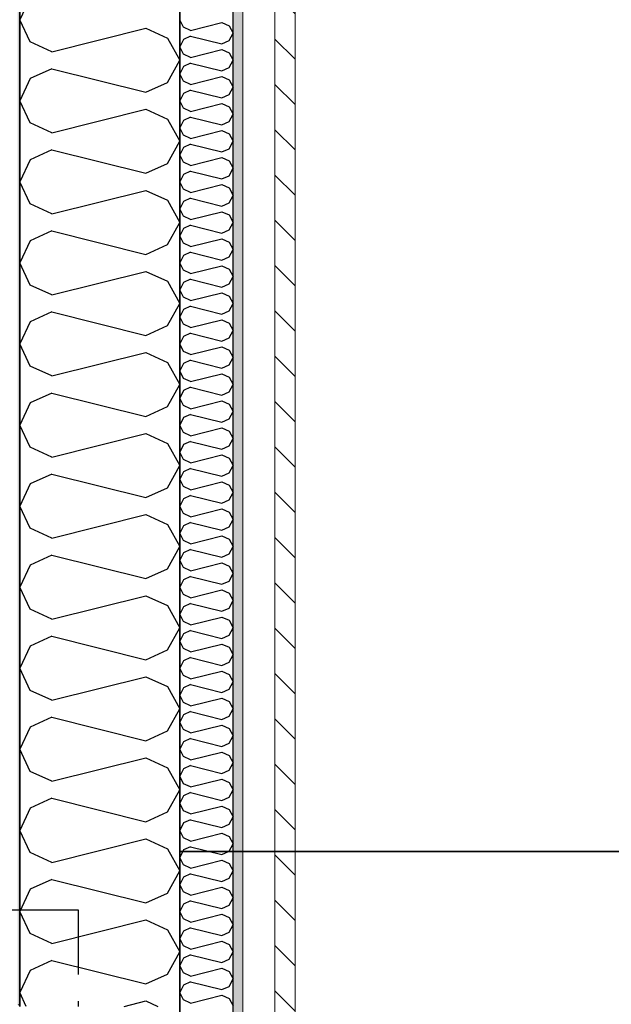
# Model space of a CAD drawing. Header units: millimetres. Extents: x -117798 to 93698, y -182207 to 252400.
# Tile 132 of 222: x -64343 to -63789, y -25810 to -24888. Entities that reach past the tile are written whole.
import ezdxf

# ---------------------------------------------------------------- set-up
doc = ezdxf.new("R2010")
doc.units = ezdxf.units.MM
doc.header["$LTSCALE"] = 0.5
doc.header["$MEASUREMENT"] = 0
doc.linetypes.add('Over snittplan', pattern=[260, 150, -50, 10, -50])
doc.linetypes.add('PLINE', pattern=[0])
for name, color, linetype in [('223- Bjelker', 7, 'Continuous'), ('232- Ikke-bærende yttervegger', 7, 'Continuous'), ('232- Ikke-bærende yttervegger (Skravur)', 7, 'Continuous'), ('232- Ikke-bærende yttervegger (Skravur)(Nye konstruksjoner)', 7, 'Continuous'), ('232- Ikke-bærende yttervegger(Nye konstruksjoner)', 7, 'Continuous'), ('235- Utvendig kledning og overflate (Skravur)(Nye konstruksjoner)', 7, 'Continuous'), ('261- Primærkonstruksjon (tak)', 7, 'Continuous'), ('262- Taktekking(Nye konstruksjoner)', 7, 'Continuous')]:
    doc.layers.add(name, color=color, linetype=linetype)
doc.layers.add('235- Utvendig kledning og overflate(Nye konstruksjoner)', color=7, linetype='Continuous', lineweight=0)

# ---------------------------------------------------------------- blocks, each defined once
blk = doc.blocks.new('*X155')
at = {"layer": '232- Ikke-bærende yttervegger (Skravur)', "linetype": 'PLINE'}
for p, q in [((-64333.35, -24867.58), (-64343.16, -24888.3)), ((-64333.35, -24909.03), (-64343.16, -24888.3)), ((-64313.03, -24918.27), (-64225.04, -24896.28)), ((-64225.04, -24896.28), (-64204.72, -24905.52)), ((-64313.03, -24918.27), (-64333.35, -24909.03)), ((-64204.72, -24905.52), (-64193.16, -24926.24)), ((-64204.72, -24946.97), (-64193.16, -24926.24)), ((-64313.03, -24934.21), (-64333.35, -24943.46)), ((-64313.03, -24934.21), (-64225.04, -24956.21)), ((-64333.35, -24943.46), (-64343.16, -24964.18)), ((-64225.04, -24956.21), (-64204.72, -24946.97)), ((-64333.35, -24984.9), (-64343.16, -24964.18)), ((-64313.03, -24994.15), (-64225.04, -24972.15)), ((-64225.04, -24972.15), (-64204.72, -24981.4)), ((-64313.03, -24994.15), (-64333.35, -24984.9)), ((-64204.72, -24981.4), (-64193.16, -25002.12)), ((-64204.72, -25022.84), (-64193.16, -25002.12)), ((-64313.03, -25010.09), (-64333.35, -25019.34)), ((-64313.03, -25010.09), (-64225.04, -25032.09)), ((-64333.35, -25019.34), (-64343.16, -25040.06)), ((-64225.04, -25032.09), (-64204.72, -25022.84)), ((-64333.35, -25060.78), (-64343.16, -25040.06)), ((-64313.03, -25070.03), (-64225.04, -25048.03)), ((-64225.04, -25048.03), (-64204.72, -25057.28)), ((-64204.72, -25057.28), (-64193.16, -25078)), ((-64313.03, -25070.03), (-64333.35, -25060.78)), ((-64313.03, -25085.97), (-64333.35, -25095.22)), ((-64313.03, -25085.97), (-64225.04, -25107.97)), ((-64204.72, -25098.72), (-64193.16, -25078)), ((-64333.35, -25095.22), (-64343.16, -25115.94)), ((-64225.04, -25107.97), (-64204.72, -25098.72)), ((-64333.35, -25136.66), (-64343.16, -25115.94)), ((-64313.03, -25145.91), (-64225.04, -25123.91)), ((-64225.04, -25123.91), (-64204.72, -25133.16)), ((-64313.03, -25145.91), (-64333.35, -25136.66)), ((-64204.72, -25133.16), (-64193.16, -25153.88)), ((-64204.72, -25174.6), (-64193.16, -25153.88)), ((-64313.03, -25161.85), (-64333.35, -25171.1)), ((-64313.03, -25161.85), (-64225.04, -25183.85)), ((-64333.35, -25171.1), (-64343.16, -25191.82)), ((-64225.04, -25183.85), (-64204.72, -25174.6)), ((-64333.35, -25212.54), (-64343.16, -25191.82)), ((-64313.03, -25221.79), (-64225.04, -25199.79)), ((-64225.04, -25199.79), (-64204.72, -25209.04)), ((-64313.03, -25221.79), (-64333.35, -25212.54)), ((-64204.72, -25209.04), (-64193.16, -25229.76)), ((-64204.72, -25250.48), (-64193.16, -25229.76)), ((-64313.03, -25237.73), (-64333.35, -25246.98)), ((-64313.03, -25237.73), (-64225.04, -25259.73)), ((-64333.35, -25246.98), (-64343.16, -25267.7)), ((-64225.04, -25259.73), (-64204.72, -25250.48)), ((-64333.35, -25288.42), (-64343.16, -25267.7)), ((-64313.03, -25297.67), (-64225.04, -25275.67)), ((-64225.04, -25275.67), (-64204.72, -25284.92)), ((-64313.03, -25297.67), (-64333.35, -25288.42)), ((-64204.72, -25284.92), (-64193.16, -25305.64)), ((-64204.72, -25326.36), (-64193.16, -25305.64)), ((-64313.03, -25313.61), (-64333.35, -25322.86)), ((-64313.03, -25313.61), (-64225.04, -25335.61)), ((-64333.35, -25322.86), (-64343.16, -25343.58)), ((-64225.04, -25335.61), (-64204.72, -25326.36)), ((-64333.35, -25364.3), (-64343.16, -25343.58)), ((-64313.03, -25373.55), (-64225.04, -25351.55)), ((-64225.04, -25351.55), (-64204.72, -25360.8)), ((-64204.72, -25360.8), (-64193.16, -25381.52)), ((-64313.03, -25373.55), (-64333.35, -25364.3)), ((-64313.03, -25389.49), (-64333.35, -25398.74)), ((-64313.03, -25389.49), (-64225.04, -25411.49)), ((-64204.72, -25402.24), (-64193.16, -25381.52)), ((-64333.35, -25398.74), (-64343.16, -25419.46)), ((-64225.04, -25411.49), (-64204.72, -25402.24)), ((-64333.35, -25440.18), (-64343.16, -25419.46)), ((-64313.03, -25449.43), (-64225.04, -25427.43)), ((-64225.04, -25427.43), (-64204.72, -25436.67)), ((-64204.72, -25436.67), (-64193.16, -25457.4)), ((-64313.03, -25449.43), (-64333.35, -25440.18)), ((-64204.72, -25478.12), (-64193.16, -25457.4)), ((-64313.03, -25465.37), (-64333.35, -25474.61)), ((-64313.03, -25465.37), (-64225.04, -25487.37)), ((-64333.35, -25474.61), (-64343.16, -25495.34)), ((-64225.04, -25487.37), (-64204.72, -25478.12)), ((-64333.35, -25516.06), (-64343.16, -25495.34)), ((-64313.03, -25525.3), (-64225.04, -25503.31)), ((-64225.04, -25503.31), (-64204.72, -25512.55)), ((-64313.03, -25525.3), (-64333.35, -25516.06)), ((-64204.72, -25512.55), (-64193.16, -25533.28)), ((-64204.72, -25554), (-64193.16, -25533.28)), ((-64313.03, -25541.25), (-64333.35, -25550.49)), ((-64313.03, -25541.25), (-64225.04, -25563.24)), ((-64333.35, -25550.49), (-64343.16, -25571.22)), ((-64225.04, -25563.24), (-64204.72, -25554)), ((-64333.35, -25591.94), (-64343.16, -25571.22)), ((-64313.03, -25601.18), (-64225.04, -25579.19)), ((-64225.04, -25579.19), (-64204.72, -25588.43)), ((-64313.03, -25601.18), (-64333.35, -25591.94)), ((-64204.72, -25588.43), (-64193.16, -25609.15)), ((-64204.72, -25629.88), (-64193.16, -25609.15)), ((-64313.03, -25617.13), (-64333.35, -25626.37)), ((-64313.03, -25617.13), (-64225.04, -25639.12)), ((-64333.35, -25626.37), (-64343.16, -25647.09)), ((-64225.04, -25639.12), (-64204.72, -25629.88)), ((-64333.35, -25667.82), (-64343.16, -25647.09)), ((-64313.03, -25677.06), (-64225.04, -25655.06)), ((-64225.04, -25655.06), (-64204.72, -25664.31)), ((-64204.72, -25664.31), (-64193.16, -25685.03)), ((-64313.03, -25677.06), (-64333.35, -25667.82)), ((-64204.72, -25705.76), (-64193.16, -25685.03)), ((-64313.03, -25693), (-64333.35, -25702.25)), ((-64313.03, -25693), (-64225.04, -25715)), ((-64333.35, -25702.25), (-64343.16, -25722.97)), ((-64225.04, -25715), (-64204.72, -25705.76)), ((-64333.35, -25743.69), (-64343.16, -25722.97)), ((-64313.03, -25752.94), (-64225.04, -25730.94)), ((-64225.04, -25730.94), (-64204.72, -25740.19)), ((-64204.72, -25740.19), (-64193.16, -25760.91)), ((-64313.03, -25752.94), (-64333.35, -25743.69)), ((-64204.72, -25781.63), (-64193.16, -25760.91)), ((-64313.03, -25768.88), (-64333.35, -25778.13)), ((-64313.03, -25768.88), (-64225.04, -25790.88)), ((-64333.35, -25778.13), (-64343.16, -25798.85)), ((-64225.04, -25790.88), (-64204.72, -25781.63)), ((-64336.97, -25811.93), (-64343.16, -25798.85)), ((-64245.46, -25811.93), (-64225.04, -25806.82)), ((-64225.04, -25806.82), (-64213.83, -25811.93))]:
    blk.add_line(p, q, dxfattribs=at)
blk = doc.blocks.new('*X420')
at = {"layer": '235- Utvendig kledning og overflate (Skravur)(Nye konstruksjoner)', "linetype": 'PLINE'}
for p, q in [((-64189.89, -24895.21), (-64193.16, -24888.3)), ((-64183.12, -24898.29), (-64153.79, -24890.96)), ((-64153.79, -24890.96), (-64147.01, -24894.04)), ((-64183.12, -24898.29), (-64189.89, -24895.21)), ((-64147.01, -24894.04), (-64143.16, -24900.95)), ((-64147.01, -24907.86), (-64143.16, -24900.95)), ((-64189.89, -24906.69), (-64193.16, -24913.6)), ((-64183.12, -24903.61), (-64189.89, -24906.69)), ((-64183.12, -24903.61), (-64153.79, -24910.94)), ((-64153.79, -24910.94), (-64147.01, -24907.86)), ((-64189.89, -24920.5), (-64193.16, -24913.6)), ((-64183.12, -24923.59), (-64189.89, -24920.5)), ((-64183.12, -24923.59), (-64153.79, -24916.25)), ((-64153.79, -24916.25), (-64147.01, -24919.34)), ((-64147.01, -24919.34), (-64143.16, -24926.24)), ((-64183.12, -24928.9), (-64189.89, -24931.98)), ((-64183.12, -24928.9), (-64153.79, -24936.23)), ((-64147.01, -24933.15), (-64143.16, -24926.24)), ((-64189.89, -24931.98), (-64193.16, -24938.89)), ((-64189.89, -24945.8), (-64193.16, -24938.89)), ((-64153.79, -24936.23), (-64147.01, -24933.15)), ((-64183.12, -24948.88), (-64189.89, -24945.8)), ((-64183.12, -24948.88), (-64153.79, -24941.55)), ((-64153.79, -24941.55), (-64147.01, -24944.63)), ((-64147.01, -24944.63), (-64143.16, -24951.54)), ((-64189.89, -24957.28), (-64193.16, -24964.18)), ((-64183.12, -24954.19), (-64189.89, -24957.28)), ((-64183.12, -24954.19), (-64153.79, -24961.53)), ((-64147.01, -24958.44), (-64143.16, -24951.54)), ((-64189.89, -24971.09), (-64193.16, -24964.18)), ((-64153.79, -24961.53), (-64147.01, -24958.44)), ((-64183.12, -24974.17), (-64189.89, -24971.09)), ((-64183.12, -24974.17), (-64153.79, -24966.84)), ((-64153.79, -24966.84), (-64147.01, -24969.92)), ((-64147.01, -24969.92), (-64143.16, -24976.83)), ((-64189.89, -24982.57), (-64193.16, -24989.48)), ((-64183.12, -24979.49), (-64189.89, -24982.57)), ((-64183.12, -24979.49), (-64153.79, -24986.82)), ((-64153.79, -24986.82), (-64147.01, -24983.74)), ((-64147.01, -24983.74), (-64143.16, -24976.83)), ((-64189.89, -24996.38), (-64193.16, -24989.48)), ((-64183.12, -24999.47), (-64153.79, -24992.13)), ((-64153.79, -24992.13), (-64147.01, -24995.22)), ((-64183.12, -24999.47), (-64189.89, -24996.38)), ((-64147.01, -24995.22), (-64143.16, -25002.12)), ((-64147.01, -25009.03), (-64143.16, -25002.12)), ((-64189.89, -25007.86), (-64193.16, -25014.77)), ((-64183.12, -25004.78), (-64189.89, -25007.86)), ((-64183.12, -25004.78), (-64153.79, -25012.11)), ((-64153.79, -25012.11), (-64147.01, -25009.03)), ((-64189.89, -25021.68), (-64193.16, -25014.77)), ((-64183.12, -25024.76), (-64189.89, -25021.68)), ((-64183.12, -25024.76), (-64153.79, -25017.43)), ((-64153.79, -25017.43), (-64147.01, -25020.51)), ((-64147.01, -25020.51), (-64143.16, -25027.42)), ((-64183.12, -25030.07), (-64189.89, -25033.15)), ((-64183.12, -25030.07), (-64153.79, -25037.41)), ((-64147.01, -25034.32), (-64143.16, -25027.42)), ((-64189.89, -25033.15), (-64193.16, -25040.06)), ((-64189.89, -25046.97), (-64193.16, -25040.06)), ((-64153.79, -25037.41), (-64147.01, -25034.32)), ((-64183.12, -25050.05), (-64189.89, -25046.97)), ((-64183.12, -25050.05), (-64153.79, -25042.72)), ((-64153.79, -25042.72), (-64147.01, -25045.8)), ((-64147.01, -25045.8), (-64143.16, -25052.71)), ((-64189.89, -25058.45), (-64193.16, -25065.36)), ((-64183.12, -25055.37), (-64189.89, -25058.45)), ((-64183.12, -25055.37), (-64153.79, -25062.7)), ((-64147.01, -25059.62), (-64143.16, -25052.71)), ((-64189.89, -25072.26), (-64193.16, -25065.36)), ((-64183.12, -25075.34), (-64153.79, -25068.01)), ((-64153.79, -25062.7), (-64147.01, -25059.62)), ((-64153.79, -25068.01), (-64147.01, -25071.09)), ((-64183.12, -25075.34), (-64189.89, -25072.26)), ((-64147.01, -25071.09), (-64143.16, -25078)), ((-64189.89, -25083.74), (-64193.16, -25090.65)), ((-64183.12, -25080.66), (-64189.89, -25083.74)), ((-64183.12, -25080.66), (-64153.79, -25087.99)), ((-64153.79, -25087.99), (-64147.01, -25084.91)), ((-64147.01, -25084.91), (-64143.16, -25078)), ((-64189.89, -25097.56), (-64193.16, -25090.65)), ((-64183.12, -25100.64), (-64153.79, -25093.31)), ((-64153.79, -25093.31), (-64147.01, -25096.39)), ((-64183.12, -25100.64), (-64189.89, -25097.56)), ((-64147.01, -25096.39), (-64143.16, -25103.29)), ((-64147.01, -25110.2), (-64143.16, -25103.29)), ((-64189.89, -25109.03), (-64193.16, -25115.94)), ((-64183.12, -25105.95), (-64189.89, -25109.03)), ((-64183.12, -25105.95), (-64153.79, -25113.28)), ((-64153.79, -25113.28), (-64147.01, -25110.2)), ((-64189.89, -25122.85), (-64193.16, -25115.94)), ((-64183.12, -25125.93), (-64189.89, -25122.85)), ((-64183.12, -25125.93), (-64153.79, -25118.6)), ((-64153.79, -25118.6), (-64147.01, -25121.68)), ((-64147.01, -25121.68), (-64143.16, -25128.59)), ((-64183.12, -25131.24), (-64189.89, -25134.33)), ((-64183.12, -25131.24), (-64153.79, -25138.58)), ((-64147.01, -25135.49), (-64143.16, -25128.59)), ((-64189.89, -25134.33), (-64193.16, -25141.23)), ((-64189.89, -25148.14), (-64193.16, -25141.23)), ((-64153.79, -25138.58), (-64147.01, -25135.49)), ((-64183.12, -25151.22), (-64189.89, -25148.14)), ((-64183.12, -25151.22), (-64153.79, -25143.89)), ((-64153.79, -25143.89), (-64147.01, -25146.97)), ((-64147.01, -25146.97), (-64143.16, -25153.88)), ((-64189.89, -25159.62), (-64193.16, -25166.53)), ((-64183.12, -25156.54), (-64189.89, -25159.62)), ((-64183.12, -25156.54), (-64153.79, -25163.87)), ((-64147.01, -25160.79), (-64143.16, -25153.88)), ((-64189.89, -25173.43), (-64193.16, -25166.53)), ((-64183.12, -25176.52), (-64153.79, -25169.18)), ((-64153.79, -25163.87), (-64147.01, -25160.79)), ((-64153.79, -25169.18), (-64147.01, -25172.27)), ((-64183.12, -25176.52), (-64189.89, -25173.43)), ((-64147.01, -25172.27), (-64143.16, -25179.17)), ((-64189.89, -25184.91), (-64193.16, -25191.82)), ((-64183.12, -25181.83), (-64189.89, -25184.91)), ((-64183.12, -25181.83), (-64153.79, -25189.16)), ((-64153.79, -25189.16), (-64147.01, -25186.08)), ((-64147.01, -25186.08), (-64143.16, -25179.17)), ((-64189.89, -25198.73), (-64193.16, -25191.82)), ((-64183.12, -25201.81), (-64153.79, -25194.48)), ((-64153.79, -25194.48), (-64147.01, -25197.56)), ((-64183.12, -25201.81), (-64189.89, -25198.73)), ((-64147.01, -25197.56), (-64143.16, -25204.47)), ((-64147.01, -25211.37), (-64143.16, -25204.47)), ((-64189.89, -25210.21), (-64193.16, -25217.11)), ((-64183.12, -25207.12), (-64189.89, -25210.21)), ((-64183.12, -25207.12), (-64153.79, -25214.46)), ((-64153.79, -25214.46), (-64147.01, -25211.37)), ((-64189.89, -25224.02), (-64193.16, -25217.11)), ((-64183.12, -25227.1), (-64189.89, -25224.02)), ((-64183.12, -25227.1), (-64153.79, -25219.77)), ((-64153.79, -25219.77), (-64147.01, -25222.85)), ((-64147.01, -25222.85), (-64143.16, -25229.76)), ((-64183.12, -25232.42), (-64189.89, -25235.5)), ((-64183.12, -25232.42), (-64153.79, -25239.75)), ((-64147.01, -25236.67), (-64143.16, -25229.76)), ((-64189.89, -25235.5), (-64193.16, -25242.41)), ((-64189.89, -25249.31), (-64193.16, -25242.41)), ((-64153.79, -25239.75), (-64147.01, -25236.67)), ((-64183.12, -25252.4), (-64189.89, -25249.31)), ((-64183.12, -25252.4), (-64153.79, -25245.06)), ((-64153.79, -25245.06), (-64147.01, -25248.15)), ((-64147.01, -25248.15), (-64143.16, -25255.05)), ((-64189.89, -25260.79), (-64193.16, -25267.7)), ((-64183.12, -25257.71), (-64189.89, -25260.79)), ((-64183.12, -25257.71), (-64153.79, -25265.04)), ((-64147.01, -25261.96), (-64143.16, -25255.05)), ((-64189.89, -25274.61), (-64193.16, -25267.7)), ((-64183.12, -25277.69), (-64153.79, -25270.36)), ((-64153.79, -25265.04), (-64147.01, -25261.96)), ((-64153.79, -25270.36), (-64147.01, -25273.44)), ((-64183.12, -25277.69), (-64189.89, -25274.61)), ((-64147.01, -25273.44), (-64143.16, -25280.35)), ((-64189.89, -25286.08), (-64193.16, -25292.99)), ((-64183.12, -25283), (-64189.89, -25286.08)), ((-64183.12, -25283), (-64153.79, -25290.34)), ((-64153.79, -25290.34), (-64147.01, -25287.25)), ((-64147.01, -25287.25), (-64143.16, -25280.35)), ((-64189.89, -25299.9), (-64193.16, -25292.99)), ((-64183.12, -25302.98), (-64153.79, -25295.65)), ((-64153.79, -25295.65), (-64147.01, -25298.73)), ((-64183.12, -25302.98), (-64189.89, -25299.9)), ((-64147.01, -25298.73), (-64143.16, -25305.64)), ((-64147.01, -25312.55), (-64143.16, -25305.64)), ((-64189.89, -25311.38), (-64193.16, -25318.29)), ((-64183.12, -25308.3), (-64189.89, -25311.38)), ((-64183.12, -25308.3), (-64153.79, -25315.63)), ((-64153.79, -25315.63), (-64147.01, -25312.55)), ((-64189.89, -25325.19), (-64193.16, -25318.29)), ((-64183.12, -25328.27), (-64189.89, -25325.19)), ((-64183.12, -25328.27), (-64153.79, -25320.94)), ((-64153.79, -25320.94), (-64147.01, -25324.02)), ((-64147.01, -25324.02), (-64143.16, -25330.93)), ((-64183.12, -25333.59), (-64189.89, -25336.67)), ((-64183.12, -25333.59), (-64153.79, -25340.92)), ((-64147.01, -25337.84), (-64143.16, -25330.93)), ((-64189.89, -25336.67), (-64193.16, -25343.58)), ((-64189.89, -25350.49), (-64193.16, -25343.58)), ((-64153.79, -25340.92), (-64147.01, -25337.84)), ((-64183.12, -25353.57), (-64189.89, -25350.49)), ((-64183.12, -25353.57), (-64153.79, -25346.24)), ((-64153.79, -25346.24), (-64147.01, -25349.32)), ((-64147.01, -25349.32), (-64143.16, -25356.22)), ((-64189.89, -25361.96), (-64193.16, -25368.87)), ((-64183.12, -25358.88), (-64189.89, -25361.96)), ((-64183.12, -25358.88), (-64153.79, -25366.21)), ((-64147.01, -25363.13), (-64143.16, -25356.22)), ((-64189.89, -25375.78), (-64193.16, -25368.87)), ((-64183.12, -25378.86), (-64153.79, -25371.53)), ((-64153.79, -25366.21), (-64147.01, -25363.13)), ((-64153.79, -25371.53), (-64147.01, -25374.61)), ((-64183.12, -25378.86), (-64189.89, -25375.78)), ((-64147.01, -25374.61), (-64143.16, -25381.52)), ((-64189.89, -25387.26), (-64193.16, -25394.16)), ((-64183.12, -25384.17), (-64189.89, -25387.26)), ((-64183.12, -25384.17), (-64153.79, -25391.51)), ((-64153.79, -25391.51), (-64147.01, -25388.42)), ((-64147.01, -25388.42), (-64143.16, -25381.52)), ((-64189.89, -25401.07), (-64193.16, -25394.16)), ((-64183.12, -25404.15), (-64153.79, -25396.82)), ((-64153.79, -25396.82), (-64147.01, -25399.9)), ((-64147.01, -25399.9), (-64143.16, -25406.81)), ((-64183.12, -25404.15), (-64189.89, -25401.07)), ((-64147.01, -25413.72), (-64143.16, -25406.81)), ((-64189.89, -25412.55), (-64193.16, -25419.46)), ((-64183.12, -25409.47), (-64189.89, -25412.55)), ((-64183.12, -25409.47), (-64153.79, -25416.8)), ((-64153.79, -25416.8), (-64147.01, -25413.72)), ((-64189.89, -25426.36), (-64193.16, -25419.46)), ((-64183.12, -25429.45), (-64189.89, -25426.36)), ((-64183.12, -25429.45), (-64153.79, -25422.11)), ((-64153.79, -25422.11), (-64147.01, -25425.2)), ((-64147.01, -25425.2), (-64143.16, -25432.1)), ((-64183.12, -25434.76), (-64189.89, -25437.84)), ((-64183.12, -25434.76), (-64153.79, -25442.09)), ((-64147.01, -25439.01), (-64143.16, -25432.1)), ((-64189.89, -25437.84), (-64193.16, -25444.75)), ((-64189.89, -25451.66), (-64193.16, -25444.75)), ((-64153.79, -25442.09), (-64147.01, -25439.01)), ((-64183.12, -25454.74), (-64189.89, -25451.66)), ((-64183.12, -25454.74), (-64153.79, -25447.41)), ((-64153.79, -25447.41), (-64147.01, -25450.49)), ((-64147.01, -25450.49), (-64143.16, -25457.4)), ((-64189.89, -25463.14), (-64193.16, -25470.04)), ((-64183.12, -25460.05), (-64189.89, -25463.14)), ((-64183.12, -25460.05), (-64153.79, -25467.39)), ((-64153.79, -25467.39), (-64147.01, -25464.3)), ((-64147.01, -25464.3), (-64143.16, -25457.4)), ((-64189.89, -25476.95), (-64193.16, -25470.04)), ((-64183.12, -25480.03), (-64153.79, -25472.7)), ((-64153.79, -25472.7), (-64147.01, -25475.78)), ((-64183.12, -25480.03), (-64189.89, -25476.95)), ((-64147.01, -25475.78), (-64143.16, -25482.69)), ((-64147.01, -25489.6), (-64143.16, -25482.69)), ((-64189.89, -25488.43), (-64193.16, -25495.34)), ((-64183.12, -25485.35), (-64189.89, -25488.43)), ((-64183.12, -25485.35), (-64153.79, -25492.68)), ((-64153.79, -25492.68), (-64147.01, -25489.6)), ((-64189.89, -25502.24), (-64193.16, -25495.34)), ((-64183.12, -25505.33), (-64153.79, -25497.99)), ((-64153.79, -25497.99), (-64147.01, -25501.08)), ((-64147.01, -25501.08), (-64143.16, -25507.98)), ((-64183.12, -25505.33), (-64189.89, -25502.24)), ((-64147.01, -25514.89), (-64143.16, -25507.98)), ((-64189.89, -25513.72), (-64193.16, -25520.63)), ((-64183.12, -25510.64), (-64189.89, -25513.72)), ((-64183.12, -25510.64), (-64153.79, -25517.97)), ((-64153.79, -25517.97), (-64147.01, -25514.89)), ((-64189.89, -25527.54), (-64193.16, -25520.63)), ((-64183.12, -25530.62), (-64189.89, -25527.54)), ((-64183.12, -25530.62), (-64153.79, -25523.29)), ((-64153.79, -25523.29), (-64147.01, -25526.37)), ((-64147.01, -25526.37), (-64143.16, -25533.28)), ((-64183.12, -25535.93), (-64189.89, -25539.01)), ((-64183.12, -25535.93), (-64153.79, -25543.27)), ((-64147.01, -25540.18), (-64143.16, -25533.28)), ((-64189.89, -25539.01), (-64193.16, -25545.92)), ((-64189.89, -25552.83), (-64193.16, -25545.92)), ((-64153.79, -25543.27), (-64147.01, -25540.18)), ((-64183.12, -25555.91), (-64189.89, -25552.83)), ((-64183.12, -25555.91), (-64153.79, -25548.58)), ((-64153.79, -25548.58), (-64147.01, -25551.66)), ((-64147.01, -25551.66), (-64143.16, -25558.57)), ((-64189.89, -25564.31), (-64193.16, -25571.22)), ((-64183.12, -25561.23), (-64189.89, -25564.31)), ((-64183.12, -25561.23), (-64153.79, -25568.56)), ((-64153.79, -25568.56), (-64147.01, -25565.48)), ((-64147.01, -25565.48), (-64143.16, -25558.57)), ((-64189.89, -25578.12), (-64193.16, -25571.22)), ((-64183.12, -25581.2), (-64153.79, -25573.87)), ((-64153.79, -25573.87), (-64147.01, -25576.95)), ((-64183.12, -25581.2), (-64189.89, -25578.12)), ((-64147.01, -25576.95), (-64143.16, -25583.86)), ((-64147.01, -25590.77), (-64143.16, -25583.86)), ((-64189.89, -25589.6), (-64193.16, -25596.51)), ((-64183.12, -25586.52), (-64189.89, -25589.6)), ((-64183.12, -25586.52), (-64153.79, -25593.85)), ((-64153.79, -25593.85), (-64147.01, -25590.77)), ((-64189.89, -25603.42), (-64193.16, -25596.51)), ((-64183.12, -25606.5), (-64153.79, -25599.17)), ((-64153.79, -25599.17), (-64147.01, -25602.25)), ((-64147.01, -25602.25), (-64143.16, -25609.15)), ((-64183.12, -25606.5), (-64189.89, -25603.42)), ((-64183.12, -25611.81), (-64189.89, -25614.89)), ((-64183.12, -25611.81), (-64153.79, -25619.14)), ((-64147.01, -25616.06), (-64143.16, -25609.15)), ((-64189.89, -25614.89), (-64193.16, -25621.8)), ((-64153.79, -25619.14), (-64147.01, -25616.06)), ((-64189.89, -25628.71), (-64193.16, -25621.8)), ((-64183.12, -25631.79), (-64189.89, -25628.71)), ((-64183.12, -25631.79), (-64153.79, -25624.46)), ((-64153.79, -25624.46), (-64147.01, -25627.54)), ((-64147.01, -25627.54), (-64143.16, -25634.45)), ((-64183.12, -25637.1), (-64189.89, -25640.19)), ((-64183.12, -25637.1), (-64153.79, -25644.44)), ((-64147.01, -25641.35), (-64143.16, -25634.45)), ((-64189.89, -25640.19), (-64193.16, -25647.09)), ((-64189.89, -25654), (-64193.16, -25647.09)), ((-64153.79, -25644.44), (-64147.01, -25641.35)), ((-64183.12, -25657.08), (-64189.89, -25654)), ((-64183.12, -25657.08), (-64153.79, -25649.75)), ((-64153.79, -25649.75), (-64147.01, -25652.83)), ((-64147.01, -25652.83), (-64143.16, -25659.74)), ((-64189.89, -25665.48), (-64193.16, -25672.39)), ((-64183.12, -25662.4), (-64189.89, -25665.48)), ((-64183.12, -25662.4), (-64153.79, -25669.73)), ((-64153.79, -25669.73), (-64147.01, -25666.65)), ((-64147.01, -25666.65), (-64143.16, -25659.74)), ((-64189.89, -25679.29), (-64193.16, -25672.39)), ((-64183.12, -25682.38), (-64153.79, -25675.04)), ((-64153.79, -25675.04), (-64147.01, -25678.13)), ((-64183.12, -25682.38), (-64189.89, -25679.29)), ((-64147.01, -25678.13), (-64143.16, -25685.03)), ((-64147.01, -25691.94), (-64143.16, -25685.03)), ((-64189.89, -25690.77), (-64193.16, -25697.68)), ((-64183.12, -25687.69), (-64189.89, -25690.77)), ((-64183.12, -25687.69), (-64153.79, -25695.02)), ((-64153.79, -25695.02), (-64147.01, -25691.94)), ((-64189.89, -25704.59), (-64193.16, -25697.68)), ((-64183.12, -25707.67), (-64153.79, -25700.34)), ((-64153.79, -25700.34), (-64147.01, -25703.42)), ((-64147.01, -25703.42), (-64143.16, -25710.33)), ((-64183.12, -25707.67), (-64189.89, -25704.59)), ((-64183.12, -25712.98), (-64189.89, -25716.07)), ((-64183.12, -25712.98), (-64153.79, -25720.32)), ((-64147.01, -25717.23), (-64143.16, -25710.33)), ((-64189.89, -25716.07), (-64193.16, -25722.97)), ((-64153.79, -25720.32), (-64147.01, -25717.23)), ((-64189.89, -25729.88), (-64193.16, -25722.97)), ((-64183.12, -25732.96), (-64189.89, -25729.88)), ((-64183.12, -25732.96), (-64153.79, -25725.63)), ((-64153.79, -25725.63), (-64147.01, -25728.71)), ((-64147.01, -25728.71), (-64143.16, -25735.62)), ((-64183.12, -25738.28), (-64189.89, -25741.36)), ((-64183.12, -25738.28), (-64153.79, -25745.61)), ((-64147.01, -25742.53), (-64143.16, -25735.62)), ((-64189.89, -25741.36), (-64193.16, -25748.27)), ((-64189.89, -25755.17), (-64193.16, -25748.27)), ((-64153.79, -25745.61), (-64147.01, -25742.53)), ((-64183.12, -25758.26), (-64189.89, -25755.17)), ((-64183.12, -25758.26), (-64153.79, -25750.92)), ((-64153.79, -25750.92), (-64147.01, -25754.01)), ((-64147.01, -25754.01), (-64143.16, -25760.91)), ((-64189.89, -25766.65), (-64193.16, -25773.56)), ((-64183.12, -25763.57), (-64189.89, -25766.65)), ((-64183.12, -25763.57), (-64153.79, -25770.9)), ((-64153.79, -25770.9), (-64147.01, -25767.82)), ((-64147.01, -25767.82), (-64143.16, -25760.91)), ((-64189.89, -25780.47), (-64193.16, -25773.56)), ((-64183.12, -25783.55), (-64153.79, -25776.22)), ((-64153.79, -25776.22), (-64147.01, -25779.3)), ((-64183.12, -25783.55), (-64189.89, -25780.47)), ((-64147.01, -25779.3), (-64143.16, -25786.21)), ((-64147.01, -25793.11), (-64143.16, -25786.21)), ((-64189.89, -25791.94), (-64193.16, -25798.85)), ((-64183.12, -25788.86), (-64189.89, -25791.94)), ((-64183.12, -25788.86), (-64153.79, -25796.19)), ((-64153.79, -25796.19), (-64147.01, -25793.11)), ((-64189.89, -25805.76), (-64193.16, -25798.85)), ((-64183.12, -25808.84), (-64153.79, -25801.51)), ((-64153.79, -25801.51), (-64147.01, -25804.59)), ((-64147.01, -25804.59), (-64143.16, -25811.5)), ((-64183.12, -25808.84), (-64189.89, -25805.76))]:
    blk.add_line(p, q, dxfattribs=at)

msp = doc.modelspace()

# ---------------------------------------------------------------- hatches: boundary and pattern name
at = {"layer": '232- Ikke-bærende yttervegger (Skravur)(Nye konstruksjoner)', "linetype": 'Continuous'}
for points in [[(-64343.16, -15023.93), (-64345.16, -15023.93), (-64345.16, -25809.93), (-64343.16, -25809.93)], [(-64343.16, -25809.93), (-64345.16, -25809.93), (-64343.16, -25811.93)]]:
    msp.add_hatch(color=256, dxfattribs=at).paths.add_polyline_path(points)
at = {"layer": '235- Utvendig kledning og overflate (Skravur)(Nye konstruksjoner)', "linetype": 'Continuous'}
h = msp.add_hatch(dxfattribs=at)
h.set_pattern_fill('Skrålinjer_1', color=256, style=0, pattern_type=2)
h.set_pattern_definition([(135, (0, 0), (21.213203, 21.213203), [])])
h.paths.add_polyline_path([(-64104.16, -14782.93), (-64104.16, -26050.93), (-64085.16, -26050.93), (-64085.16, -14782.93)])
h = msp.add_hatch(dxfattribs=at)
h.set_pattern_fill('Prikker_tett', color=256, style=0, pattern_type=2)
h.set_pattern_definition([(0, (0, 0), (0, 43.30127), [0, -25]), (0, (12.5, 21.65), (0, 43.30127), [0, -25])])
h.paths.add_polyline_path([(-64143.16, -14821.93), (-64143.16, -26011.93), (-64134.16, -26011.93), (-64134.16, -14821.93)])

# ---------------------------------------------------------------- linework, layer by layer
at = {"layer": '223- Bjelker', "linetype": 'Over snittplan'}
for p, q in [((-64288.16, -25721.93), (-77768.16, -25721.93)), ((-64288.16, -25911.93), (-64288.16, -25721.93))]:
    msp.add_line(p, q, dxfattribs=at)
at = {"layer": '232- Ikke-bærende yttervegger', "linetype": 'PLINE', "flags": 128}
for points in [[(-64343.16, -24369.43), (-64343.16, -25811.93)], [(-64193.16, -25961.93), (-64193.16, -24369.43)]]:
    msp.add_lwpolyline(points, dxfattribs=at)
at = {"layer": '232- Ikke-bærende yttervegger(Nye konstruksjoner)', "linetype": 'PLINE', "flags": 128}
msp.add_lwpolyline([(-64343.16, -25811.93), (-64343.16, -15023.93)], dxfattribs=at)
at = {"layer": '235- Utvendig kledning og overflate(Nye konstruksjoner)', "linetype": 'PLINE'}
for p, q in [((-64104.16, -26020.93), (-64104.16, -14812.93)), ((-64134.16, -26011.93), (-64134.16, -14821.93)), ((-64143.16, -25961.93), (-64143.16, -14871.93))]:
    msp.add_line(p, q, dxfattribs=at)
at = {"layer": '235- Utvendig kledning og overflate(Nye konstruksjoner)', "linetype": 'PLINE', "flags": 128}
for points in [[(-64193.16, -14871.93), (-64193.16, -25961.93)], [(-64085.16, -26069.93), (-64085.16, -14921.93)]]:
    msp.add_lwpolyline(points, dxfattribs=at)
at = {"layer": '261- Primærkonstruksjon (tak)', "linetype": 'PLINE', "flags": 128}
for points in [[(-64193.16, -15016.93), (-64193.16, -25816.93)], [(-64193.16, -25666.93), (-64193.16, -15166.93)], [(-61323.16, -25666.93), (-64193.16, -25666.93)], [(-64193.16, -25666.93), (-61323.16, -25666.93)], [(-64193.16, -25911.93), (-64193.16, -25666.93)]]:
    msp.add_lwpolyline(points, dxfattribs=at)
at = {"layer": '262- Taktekking(Nye konstruksjoner)', "linetype": 'PLINE', "flags": 128}
msp.add_lwpolyline([(-64143.16, -26011.93), (-64143.16, -14821.93)], dxfattribs=at)

# ---------------------------------------------------------------- block references
at = {"layer": '232- Ikke-bærende yttervegger'}
msp.add_blockref('*X155', (0, 0), dxfattribs=at)
at = {"layer": '235- Utvendig kledning og overflate(Nye konstruksjoner)'}
msp.add_blockref('*X420', (0, 0), dxfattribs=at)

doc.saveas('drawing.dxf')
